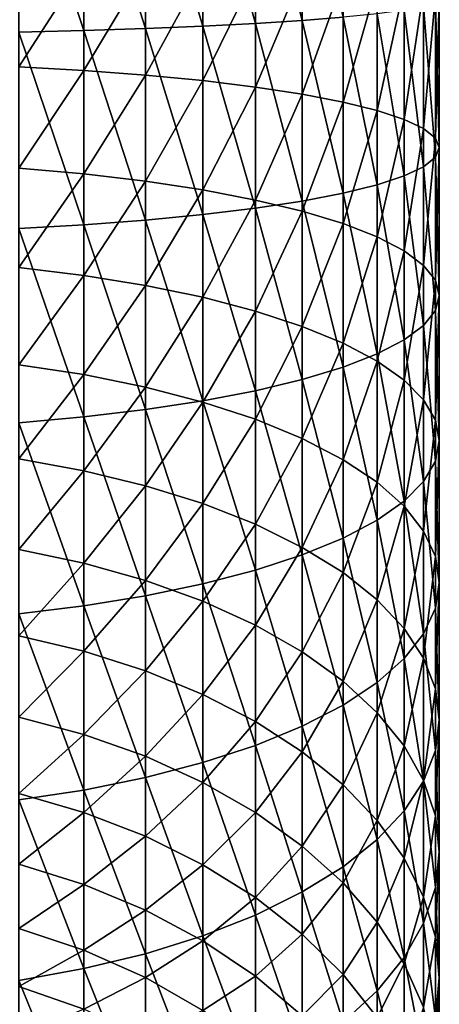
# Model space of a CAD drawing. Header units: metres. Extents: x -109 to 109, y -342 to 116.
# Tile 13 of 213: x 4 to 11, y -308 to -291. Entities that reach past the tile are written whole.
import ezdxf

# ---------------------------------------------------------------- set-up
doc = ezdxf.new("R2010")
doc.units = ezdxf.units.M
doc.layers.add('solid_505140_SW0001', color=7, linetype='CONTINUOUS')

msp = doc.modelspace()

# ---------------------------------------------------------------- linework, layer by layer
at = {"layer": 'solid_505140_SW0001'}
for points in [[(4.772721, -291.343201, 29.457958), (4.772721, -287.92218, 29.517056), (3.63307, -287.911499, 29.988995)], [(3.63307, -291.370178, 29.929245), (4.772721, -291.343201, 29.457958), (3.63307, -287.911499, 29.988995)], [(5.852353, -291.309113, 28.86224), (5.852353, -287.935638, 28.920517), (4.772721, -287.92218, 29.517056)], [(4.772721, -291.343201, 29.457958), (5.852353, -291.309113, 28.86224), (4.772721, -287.92218, 29.517056)], [(6.858388, -291.268341, 28.149586), (6.858388, -287.951782, 28.206879), (5.852353, -287.935638, 28.920517)], [(5.852353, -291.309113, 28.86224), (6.858388, -291.268341, 28.149586), (5.852353, -287.935638, 28.920517)], [(7.778174, -291.221405, 27.328957), (7.778174, -287.970367, 27.385117), (6.858388, -287.951782, 28.206879)], [(6.858388, -291.268341, 28.149586), (7.778174, -291.221405, 27.328957), (6.858388, -287.951782, 28.206879)], [(8.600146, -291.168854, 26.410671), (8.600146, -287.99115, 26.465565), (7.778174, -287.970367, 27.385117)], [(7.778174, -291.221405, 27.328957), (8.600146, -291.168854, 26.410671), (7.778174, -287.970367, 27.385117)], [(8.600146, -291.168854, 26.410671), (9.313966, -291.111389, 25.406279), (8.600146, -287.99115, 26.465565)], [(3.63307, -291.978973, 9.023004), (3.63307, -290.184021, 9.197717), (4.772721, -290.210999, 9.669005)], [(4.772721, -292.043396, 9.490645), (3.63307, -291.978973, 9.023004), (4.772721, -290.210999, 9.669005)], [(4.772721, -292.043396, 9.490645), (4.772721, -290.210999, 9.669005), (5.852353, -290.245087, 10.264722)], [(5.852353, -292.124847, 10.081753), (4.772721, -292.043396, 9.490645), (5.852353, -290.245087, 10.264722)], [(5.852353, -292.124847, 10.081753), (5.852353, -290.245087, 10.264722), (6.858388, -290.285858, 10.977377)], [(6.858388, -292.22226, 10.788894), (5.852353, -292.124847, 10.081753), (6.858388, -290.285858, 10.977377)], [(6.858388, -292.22226, 10.788894), (6.858388, -290.285858, 10.977377), (7.778174, -290.332794, 11.798006)], [(7.778174, -292.334442, 11.603173), (6.858388, -292.22226, 10.788894), (7.778174, -290.332794, 11.798006)], [(7.778174, -292.334442, 11.603173), (7.778174, -290.332794, 11.798006), (8.600146, -290.385345, 12.716291)], [(8.600146, -292.459991, 12.514354), (7.778174, -292.334442, 11.603173), (8.600146, -290.385345, 12.716291)], [(8.600146, -292.459991, 12.514354), (8.600146, -290.385345, 12.716291), (9.313966, -290.44281, 13.720684)], [(9.313966, -292.59729, 13.510974), (8.600146, -292.459991, 12.514354), (9.313966, -290.44281, 13.720684)], [(9.313966, -292.59729, 13.510974), (9.313966, -290.44281, 13.720684), (9.910658, -290.504486, 14.798553)], [(9.910658, -292.744629, 14.580503), (9.313966, -292.59729, 13.510974), (9.910658, -290.504486, 14.798553)], [(9.910658, -292.744629, 14.580503), (9.910658, -290.504486, 14.798553), (10.382716, -290.56958, 15.936343)], [(10.382716, -292.900177, 15.709491), (9.910658, -292.744629, 14.580503), (10.382716, -290.56958, 15.936343)], [(10.382716, -292.900177, 15.709491), (10.382716, -290.56958, 15.936343), (10.724207, -290.637299, 17.119747)], [(10.724207, -293.061951, 16.883738), (10.382716, -292.900177, 15.709491), (10.724207, -290.637299, 17.119747)], [(10.724207, -293.061951, 16.883738), (10.724207, -290.637299, 17.119747), (10.930835, -290.706757, 18.333883)], [(10.930835, -293.227936, 18.08848), (10.724207, -293.061951, 16.883738), (10.930835, -290.706757, 18.333883)], [(10.930835, -293.227936, 18.08848), (10.930835, -290.706757, 18.333883), (11, -290.7771, 19.56348)], [(11, -293.396027, 19.308563), (11, -290.7771, 19.56348), (10.930835, -290.847443, 20.793079)], [(11, -293.396027, 19.308563), (10.930835, -293.227936, 18.08848), (11, -290.7771, 19.56348)], [(10.724207, -293.730103, 21.733389), (10.724207, -290.916931, 22.007215), (10.382716, -290.984619, 23.190619)], [(10.930835, -293.564117, 20.528648), (10.930835, -290.847443, 20.793079), (10.724207, -290.916931, 22.007215)], [(10.724207, -293.730103, 21.733389), (10.930835, -293.564117, 20.528648), (10.724207, -290.916931, 22.007215)], [(10.930835, -293.564117, 20.528648), (11, -293.396027, 19.308563), (10.930835, -290.847443, 20.793079)], [(9.313966, -294.194763, 25.106153), (9.313966, -291.111389, 25.406279), (8.600146, -291.168854, 26.410671)], [(9.910658, -294.047424, 24.036625), (9.910658, -291.049713, 24.328409), (9.313966, -291.111389, 25.406279)], [(9.313966, -294.194763, 25.106153), (9.910658, -294.047424, 24.036625), (9.313966, -291.111389, 25.406279)], [(10.382716, -293.891876, 22.907637), (10.382716, -290.984619, 23.190619), (9.910658, -291.049713, 24.328409)], [(9.910658, -294.047424, 24.036625), (10.382716, -293.891876, 22.907637), (9.910658, -291.049713, 24.328409)], [(10.382716, -293.891876, 22.907637), (10.724207, -293.730103, 21.733389), (10.382716, -290.984619, 23.190619)], [(6.858388, -294.569794, 27.828234), (6.858388, -291.268341, 28.149586), (5.852353, -291.309113, 28.86224)], [(7.778174, -294.457611, 27.013954), (7.778174, -291.221405, 27.328957), (6.858388, -291.268341, 28.149586)], [(6.858388, -294.569794, 27.828234), (7.778174, -294.457611, 27.013954), (6.858388, -291.268341, 28.149586)], [(8.600146, -294.332092, 26.102774), (8.600146, -291.168854, 26.410671), (7.778174, -291.221405, 27.328957)], [(7.778174, -294.457611, 27.013954), (8.600146, -294.332092, 26.102774), (7.778174, -291.221405, 27.328957)], [(8.600146, -294.332092, 26.102774), (9.313966, -294.194763, 25.106153), (8.600146, -291.168854, 26.410671)], [(4.772721, -294.748657, 29.126482), (4.772721, -291.343201, 29.457958), (3.63307, -291.370178, 29.929245)], [(3.63307, -294.81308, 29.594124), (4.772721, -294.748657, 29.126482), (3.63307, -291.370178, 29.929245)], [(5.852353, -294.667236, 28.535374), (5.852353, -291.309113, 28.86224), (4.772721, -291.343201, 29.457958)], [(4.772721, -294.748657, 29.126482), (5.852353, -294.667236, 28.535374), (4.772721, -291.343201, 29.457958)], [(5.852353, -294.667236, 28.535374), (6.858388, -294.569794, 27.828234), (5.852353, -291.309113, 28.86224)], [(3.63307, -293.754303, 8.705836), (3.63307, -291.978973, 9.023004), (4.772721, -292.043396, 9.490645)], [(4.772721, -293.855774, 9.166859), (3.63307, -293.754303, 8.705836), (4.772721, -292.043396, 9.490645)], [(4.772721, -293.855774, 9.166859), (4.772721, -292.043396, 9.490645), (5.852353, -292.124847, 10.081753)], [(5.852353, -293.984039, 9.749599), (4.772721, -293.855774, 9.166859), (5.852353, -292.124847, 10.081753)], [(5.852353, -293.984039, 9.749599), (5.852353, -292.124847, 10.081753), (6.858388, -292.22226, 10.788894)], [(6.858388, -294.137512, 10.446729), (5.852353, -293.984039, 9.749599), (6.858388, -292.22226, 10.788894)], [(6.858388, -294.137512, 10.446729), (6.858388, -292.22226, 10.788894), (7.778174, -292.334442, 11.603173)], [(7.778174, -294.314209, 11.249482), (6.858388, -294.137512, 10.446729), (7.778174, -292.334442, 11.603173)], [(7.778174, -294.314209, 11.249482), (7.778174, -292.334442, 11.603173), (8.600146, -292.459991, 12.514354)], [(8.600146, -294.511932, 12.147764), (7.778174, -294.314209, 11.249482), (8.600146, -292.459991, 12.514354)], [(8.600146, -294.511932, 12.147764), (8.600146, -292.459991, 12.514354), (9.313966, -292.59729, 13.510974)], [(9.313966, -294.72821, 13.130278), (8.600146, -294.511932, 12.147764), (9.313966, -292.59729, 13.510974)], [(9.313966, -294.72821, 13.130278), (9.313966, -292.59729, 13.510974), (9.910658, -292.744629, 14.580503)], [(9.910658, -294.960297, 14.184667), (9.313966, -294.72821, 13.130278), (9.910658, -292.744629, 14.580503)], [(9.910658, -294.960297, 14.184667), (9.910658, -292.744629, 14.580503), (10.382716, -292.900177, 15.709491)], [(10.382716, -295.205292, 15.297672), (9.910658, -294.960297, 14.184667), (10.382716, -292.900177, 15.709491)], [(10.382716, -295.205292, 15.297672), (10.382716, -292.900177, 15.709491), (10.724207, -293.061951, 16.883738)], [(10.724207, -295.460114, 16.455297), (10.382716, -295.205292, 15.297672), (10.724207, -293.061951, 16.883738)], [(10.724207, -295.460114, 16.455297), (10.724207, -293.061951, 16.883738), (10.930835, -293.227936, 18.08848)], [(10.930835, -295.721558, 17.642984), (10.724207, -295.460114, 16.455297), (10.930835, -293.227936, 18.08848)], [(10.930835, -295.721558, 17.642984), (10.930835, -293.227936, 18.08848), (11, -293.396027, 19.308563)], [(11, -295.986328, 18.845798), (11, -293.396027, 19.308563), (10.930835, -293.564117, 20.528648)], [(11, -295.986328, 18.845798), (10.930835, -295.721558, 17.642984), (11, -293.396027, 19.308563)], [(10.930835, -296.251099, 20.048611), (10.930835, -293.564117, 20.528648), (10.724207, -293.730103, 21.733389)], [(10.930835, -296.251099, 20.048611), (11, -295.986328, 18.845798), (10.930835, -293.564117, 20.528648)], [(3.63307, -295.498688, 8.248233), (3.63307, -293.754303, 8.705836), (4.772721, -293.855774, 9.166859)], [(4.772721, -295.636597, 8.699704), (3.63307, -295.498688, 8.248233), (4.772721, -293.855774, 9.166859)], [(4.772721, -295.636597, 8.699704), (4.772721, -293.855774, 9.166859), (5.852353, -293.984039, 9.749599)], [(10.724207, -296.512543, 21.236298), (10.724207, -293.730103, 21.733389), (10.382716, -293.891876, 22.907637)], [(10.724207, -296.512543, 21.236298), (10.930835, -296.251099, 20.048611), (10.724207, -293.730103, 21.733389)], [(5.852353, -295.810883, 9.270371), (4.772721, -295.636597, 8.699704), (5.852353, -293.984039, 9.749599)], [(5.852353, -295.810883, 9.270371), (5.852353, -293.984039, 9.749599), (6.858388, -294.137512, 10.446729)], [(9.910658, -297.01236, 23.506929), (9.910658, -294.047424, 24.036625), (9.313966, -294.194763, 25.106153)], [(10.382716, -296.767365, 22.393925), (10.382716, -293.891876, 22.907637), (9.910658, -294.047424, 24.036625)], [(9.910658, -297.01236, 23.506929), (10.382716, -296.767365, 22.393925), (9.910658, -294.047424, 24.036625)], [(10.382716, -296.767365, 22.393925), (10.724207, -296.512543, 21.236298), (10.382716, -293.891876, 22.907637)], [(6.858388, -296.019379, 9.953059), (5.852353, -295.810883, 9.270371), (6.858388, -294.137512, 10.446729)], [(6.858388, -296.019379, 9.953059), (6.858388, -294.137512, 10.446729), (7.778174, -294.314209, 11.249482)], [(9.313966, -297.244446, 24.561319), (9.313966, -294.194763, 25.106153), (8.600146, -294.332092, 26.102774)], [(9.313966, -297.244446, 24.561319), (9.910658, -297.01236, 23.506929), (9.313966, -294.194763, 25.106153)], [(7.778174, -296.259491, 10.739182), (6.858388, -296.019379, 9.953059), (7.778174, -294.314209, 11.249482)], [(7.778174, -296.259491, 10.739182), (7.778174, -294.314209, 11.249482), (8.600146, -294.511932, 12.147764)], [(8.600146, -297.460724, 25.543831), (8.600146, -294.332092, 26.102774), (7.778174, -294.457611, 27.013954)], [(8.600146, -297.460724, 25.543831), (9.313966, -297.244446, 24.561319), (8.600146, -294.332092, 26.102774)], [(6.858388, -297.835144, 27.244867), (6.858388, -294.569794, 27.828234), (5.852353, -294.667236, 28.535374)], [(7.778174, -297.658447, 26.442114), (7.778174, -294.457611, 27.013954), (6.858388, -294.569794, 27.828234)], [(6.858388, -297.835144, 27.244867), (7.778174, -297.658447, 26.442114), (6.858388, -294.569794, 27.828234)], [(7.778174, -297.658447, 26.442114), (8.600146, -297.460724, 25.543831), (7.778174, -294.457611, 27.013954)], [(8.600146, -296.528168, 11.618855), (7.778174, -296.259491, 10.739182), (8.600146, -294.511932, 12.147764)], [(8.600146, -296.528168, 11.618855), (8.600146, -294.511932, 12.147764), (9.313966, -294.72821, 13.130278)], [(4.772721, -298.116882, 28.524736), (4.772721, -294.748657, 29.126482), (3.63307, -294.81308, 29.594124)], [(5.852353, -297.988617, 27.941998), (5.852353, -294.667236, 28.535374), (4.772721, -294.748657, 29.126482)], [(4.772721, -298.116882, 28.524736), (5.852353, -297.988617, 27.941998), (4.772721, -294.748657, 29.126482)], [(5.852353, -297.988617, 27.941998), (6.858388, -297.835144, 27.244867), (5.852353, -294.667236, 28.535374)], [(9.313966, -296.822021, 12.581013), (8.600146, -296.528168, 11.618855), (9.313966, -294.72821, 13.130278)], [(9.313966, -296.822021, 12.581013), (9.313966, -294.72821, 13.130278), (9.910658, -294.960297, 14.184667)], [(3.63307, -298.218353, 28.98576), (4.772721, -298.116882, 28.524736), (3.63307, -294.81308, 29.594124)], [(9.910658, -297.13739, 13.613559), (9.313966, -296.822021, 12.581013), (9.910658, -294.960297, 14.184667)], [(9.910658, -297.13739, 13.613559), (9.910658, -294.960297, 14.184667), (10.382716, -295.205292, 15.297672)], [(10.382716, -297.470276, 14.703506), (9.910658, -297.13739, 13.613559), (10.382716, -295.205292, 15.297672)], [(10.382716, -297.470276, 14.703506), (10.382716, -295.205292, 15.297672), (10.724207, -295.460114, 16.455297)], [(3.63307, -297.20108, 7.653101), (3.63307, -295.498688, 8.248233), (4.772721, -295.636597, 8.699704)], [(10.724207, -297.816528, 15.837149), (10.382716, -297.470276, 14.703506), (10.724207, -295.460114, 16.455297)], [(10.724207, -297.816528, 15.837149), (10.724207, -295.460114, 16.455297), (10.930835, -295.721558, 17.642984)], [(4.772721, -297.374512, 8.092152), (3.63307, -297.20108, 7.653101), (4.772721, -295.636597, 8.699704)], [(4.772721, -297.374512, 8.092152), (4.772721, -295.636597, 8.699704), (5.852353, -295.810883, 9.270371)], [(10.930835, -298.171753, 17.000231), (10.724207, -297.816528, 15.837149), (10.930835, -295.721558, 17.642984)], [(10.930835, -298.171753, 17.000231), (10.930835, -295.721558, 17.642984), (11, -295.986328, 18.845798)], [(5.852353, -297.593719, 8.647119), (4.772721, -297.374512, 8.092152), (5.852353, -295.810883, 9.270371)], [(5.852353, -297.593719, 8.647119), (5.852353, -295.810883, 9.270371), (6.858388, -296.019379, 9.953059)], [(6.858388, -297.855957, 9.311023), (5.852353, -297.593719, 8.647119), (6.858388, -296.019379, 9.953059)], [(6.858388, -297.855957, 9.311023), (6.858388, -296.019379, 9.953059), (7.778174, -296.259491, 10.739182)], [(11, -298.531525, 18.178125), (11, -295.986328, 18.845798), (10.930835, -296.251099, 20.048611)], [(11, -298.531525, 18.178125), (10.930835, -298.171753, 17.000231), (11, -295.986328, 18.845798)], [(7.778174, -298.157928, 10.075518), (6.858388, -297.855957, 9.311023), (7.778174, -296.259491, 10.739182)], [(7.778174, -298.157928, 10.075518), (7.778174, -296.259491, 10.739182), (8.600146, -296.528168, 11.618855)], [(10.930835, -298.891266, 19.35602), (10.930835, -296.251099, 20.048611), (10.724207, -296.512543, 21.236298)], [(10.930835, -298.891266, 19.35602), (11, -298.531525, 18.178125), (10.930835, -296.251099, 20.048611)], [(8.600146, -298.49585, 10.930987), (7.778174, -298.157928, 10.075518), (8.600146, -296.528168, 11.618855)], [(8.600146, -298.49585, 10.930987), (8.600146, -296.528168, 11.618855), (9.313966, -296.822021, 12.581013)], [(10.724207, -299.246521, 20.519102), (10.724207, -296.512543, 21.236298), (10.382716, -296.767365, 22.393925)], [(10.724207, -299.246521, 20.519102), (10.930835, -298.891266, 19.35602), (10.724207, -296.512543, 21.236298)], [(10.382716, -299.592743, 21.652746), (10.382716, -296.767365, 22.393925), (9.910658, -297.01236, 23.506929)], [(10.382716, -299.592743, 21.652746), (10.724207, -299.246521, 20.519102), (10.382716, -296.767365, 22.393925)], [(9.313966, -298.865417, 11.866673), (8.600146, -298.49585, 10.930987), (9.313966, -296.822021, 12.581013)], [(9.313966, -298.865417, 11.866673), (9.313966, -296.822021, 12.581013), (9.910658, -297.13739, 13.613559)], [(9.910658, -299.925659, 22.742693), (9.910658, -297.01236, 23.506929), (9.313966, -297.244446, 24.561319)], [(9.910658, -299.262054, 12.870811), (9.313966, -298.865417, 11.866673), (9.910658, -297.13739, 13.613559)], [(9.910658, -299.925659, 22.742693), (10.382716, -299.592743, 21.652746), (9.910658, -297.01236, 23.506929)], [(9.910658, -299.262054, 12.870811), (9.910658, -297.13739, 13.613559), (10.382716, -297.470276, 14.703506)], [(3.63307, -298.850677, 6.924226), (3.63307, -297.20108, 7.653101), (4.772721, -297.374512, 8.092152)], [(9.313966, -300.240997, 23.77524), (9.313966, -297.244446, 24.561319), (8.600146, -297.460724, 25.543831)], [(9.313966, -300.240997, 23.77524), (9.910658, -299.925659, 22.742693), (9.313966, -297.244446, 24.561319)], [(4.772721, -299.058502, 7.348063), (3.63307, -298.850677, 6.924226), (4.772721, -297.374512, 8.092152)], [(4.772721, -299.058502, 7.348063), (4.772721, -297.374512, 8.092152), (5.852353, -297.593719, 8.647119)], [(8.600146, -300.534882, 24.737398), (8.600146, -297.460724, 25.543831), (7.778174, -297.658447, 26.442114)], [(8.600146, -300.534882, 24.737398), (9.313966, -300.240997, 23.77524), (8.600146, -297.460724, 25.543831)], [(10.382716, -299.680725, 13.930771), (9.910658, -299.262054, 12.870811), (10.382716, -297.470276, 14.703506)], [(10.382716, -299.680725, 13.930771), (10.382716, -297.470276, 14.703506), (10.724207, -297.816528, 15.837149)], [(5.852353, -299.321228, 7.883801), (4.772721, -299.058502, 7.348063), (5.852353, -297.593719, 8.647119)], [(5.852353, -299.321228, 7.883801), (5.852353, -297.593719, 8.647119), (6.858388, -297.855957, 9.311023)], [(7.778174, -300.803558, 25.617069), (7.778174, -297.658447, 26.442114), (6.858388, -297.835144, 27.244867)], [(7.778174, -300.803558, 25.617069), (8.600146, -300.534882, 24.737398), (7.778174, -297.658447, 26.442114)], [(6.858388, -301.04364, 26.403193), (6.858388, -297.835144, 27.244867), (5.852353, -297.988617, 27.941998)], [(6.858388, -301.04364, 26.403193), (7.778174, -300.803558, 25.617069), (6.858388, -297.835144, 27.244867)], [(10.724207, -300.11618, 15.033223), (10.382716, -299.680725, 13.930771), (10.724207, -297.816528, 15.837149)], [(10.724207, -300.11618, 15.033223), (10.724207, -297.816528, 15.837149), (10.930835, -298.171753, 17.000231)], [(5.852353, -301.252167, 27.08588), (5.852353, -297.988617, 27.941998), (4.772721, -298.116882, 28.524736)], [(6.858388, -299.635529, 8.524702), (5.852353, -299.321228, 7.883801), (6.858388, -297.855957, 9.311023)], [(5.852353, -301.252167, 27.08588), (6.858388, -301.04364, 26.403193), (5.852353, -297.988617, 27.941998)], [(6.858388, -299.635529, 8.524702), (6.858388, -297.855957, 9.311023), (7.778174, -298.157928, 10.075518)], [(4.772721, -301.426453, 27.656548), (4.772721, -298.116882, 28.524736), (3.63307, -298.218353, 28.98576)], [(4.772721, -301.426453, 27.656548), (5.852353, -301.252167, 27.08588), (4.772721, -298.116882, 28.524736)], [(7.778174, -299.997467, 9.262708), (6.858388, -299.635529, 8.524702), (7.778174, -298.157928, 10.075518)], [(7.778174, -299.997467, 9.262708), (7.778174, -298.157928, 10.075518), (8.600146, -298.49585, 10.930987)], [(10.930835, -300.562958, 16.164305), (10.724207, -300.11618, 15.033223), (10.930835, -298.171753, 17.000231)], [(10.930835, -300.562958, 16.164305), (10.930835, -298.171753, 17.000231), (11, -298.531525, 18.178125)], [(3.63307, -301.564331, 28.108019), (4.772721, -301.426453, 27.656548), (3.63307, -298.218353, 28.98576)], [(8.600146, -300.402466, 10.088535), (7.778174, -299.997467, 9.262708), (8.600146, -298.49585, 10.930987)], [(8.600146, -300.402466, 10.088535), (8.600146, -298.49585, 10.930987), (9.313966, -298.865417, 11.866673)], [(11, -301.015411, 17.309793), (11, -298.531525, 18.178125), (10.930835, -298.891266, 19.35602)], [(11, -301.015411, 17.309793), (10.930835, -300.562958, 16.164305), (11, -298.531525, 18.178125)], [(3.63307, -300.43692, 6.066242), (3.63307, -298.850677, 6.924226), (4.772721, -299.058502, 7.348063)], [(9.313966, -300.845428, 10.991801), (8.600146, -300.402466, 10.088535), (9.313966, -298.865417, 11.866673)], [(9.313966, -300.845428, 10.991801), (9.313966, -298.865417, 11.866673), (9.910658, -299.262054, 12.870811)], [(4.772721, -300.677887, 6.472171), (3.63307, -300.43692, 6.066242), (4.772721, -299.058502, 7.348063)], [(4.772721, -300.677887, 6.472171), (4.772721, -299.058502, 7.348063), (5.852353, -299.321228, 7.883801)], [(10.930835, -301.467896, 18.45528), (10.930835, -298.891266, 19.35602), (10.724207, -299.246521, 20.519102)], [(10.930835, -301.467896, 18.45528), (11, -301.015411, 17.309793), (10.930835, -298.891266, 19.35602)], [(5.852353, -300.982452, 6.985273), (4.772721, -300.677887, 6.472171), (5.852353, -299.321228, 7.883801)], [(5.852353, -300.982452, 6.985273), (5.852353, -299.321228, 7.883801), (6.858388, -299.635529, 8.524702)], [(9.910658, -301.32077, 11.961145), (9.313966, -300.845428, 10.991801), (9.910658, -299.262054, 12.870811)], [(9.910658, -301.32077, 11.961145), (9.910658, -299.262054, 12.870811), (10.382716, -299.680725, 13.930771)], [(10.724207, -301.914642, 19.586363), (10.724207, -299.246521, 20.519102), (10.382716, -299.592743, 21.652746)], [(10.724207, -301.914642, 19.586363), (10.930835, -301.467896, 18.45528), (10.724207, -299.246521, 20.519102)], [(6.858388, -301.346832, 7.599096), (5.852353, -300.982452, 6.985273), (6.858388, -299.635529, 8.524702)], [(6.858388, -301.346832, 7.599096), (6.858388, -299.635529, 8.524702), (7.778174, -299.997467, 9.262708)], [(10.382716, -302.350128, 20.688816), (10.382716, -299.592743, 21.652746), (9.910658, -299.925659, 22.742693)], [(10.382716, -301.822571, 12.984378), (9.910658, -301.32077, 11.961145), (10.382716, -299.680725, 13.930771)], [(10.382716, -302.350128, 20.688816), (10.724207, -301.914642, 19.586363), (10.382716, -299.592743, 21.652746)], [(10.382716, -301.822571, 12.984378), (10.382716, -299.680725, 13.930771), (10.724207, -300.11618, 15.033223)], [(9.910658, -302.768799, 21.748775), (9.910658, -299.925659, 22.742693), (9.313966, -300.240997, 23.77524)], [(9.910658, -302.768799, 21.748775), (10.382716, -302.350128, 20.688816), (9.910658, -299.925659, 22.742693)], [(7.778174, -301.766388, 8.30592), (6.858388, -301.346832, 7.599096), (7.778174, -299.997467, 9.262708)], [(7.778174, -301.766388, 8.30592), (7.778174, -299.997467, 9.262708), (8.600146, -300.402466, 10.088535)], [(9.313966, -303.165405, 22.752913), (9.313966, -300.240997, 23.77524), (8.600146, -300.534882, 24.737398)], [(9.313966, -303.165405, 22.752913), (9.910658, -302.768799, 21.748775), (9.313966, -300.240997, 23.77524)], [(10.724207, -302.344482, 14.048632), (10.382716, -301.822571, 12.984378), (10.724207, -300.11618, 15.033223)], [(10.724207, -302.344482, 14.048632), (10.724207, -300.11618, 15.033223), (10.930835, -300.562958, 16.164305)], [(3.63307, -301.949768, 5.084603), (3.63307, -300.43692, 6.066242), (4.772721, -300.677887, 6.472171)], [(8.600146, -302.23587, 9.096855), (7.778174, -301.766388, 8.30592), (8.600146, -300.402466, 10.088535)], [(8.600146, -302.23587, 9.096855), (8.600146, -300.402466, 10.088535), (9.313966, -300.845428, 10.991801)], [(8.600146, -303.535004, 23.688599), (8.600146, -300.534882, 24.737398), (7.778174, -300.803558, 25.617069)], [(8.600146, -303.535004, 23.688599), (9.313966, -303.165405, 22.752913), (8.600146, -300.534882, 24.737398)], [(10.930835, -302.879974, 15.140523), (10.724207, -302.344482, 14.048632), (10.930835, -300.562958, 16.164305)], [(10.930835, -302.879974, 15.140523), (10.930835, -300.562958, 16.164305), (11, -301.015411, 17.309793)], [(4.772721, -302.222321, 5.470044), (3.63307, -301.949768, 5.084603), (4.772721, -300.677887, 6.472171)], [(4.772721, -302.222321, 5.470044), (4.772721, -300.677887, 6.472171), (5.852353, -300.982452, 6.985273)], [(7.778174, -303.872925, 24.544069), (7.778174, -300.803558, 25.617069), (6.858388, -301.04364, 26.403193)], [(7.778174, -303.872925, 24.544069), (8.600146, -303.535004, 23.688599), (7.778174, -300.803558, 25.617069)], [(9.313966, -302.74942, 9.961958), (8.600146, -302.23587, 9.096855), (9.313966, -300.845428, 10.991801)], [(9.313966, -302.74942, 9.961958), (9.313966, -300.845428, 10.991801), (9.910658, -301.32077, 11.961145)], [(5.852353, -302.566803, 5.957248), (4.772721, -302.222321, 5.470044), (5.852353, -300.982452, 6.985273)], [(5.852353, -302.566803, 5.957248), (5.852353, -300.982452, 6.985273), (6.858388, -301.346832, 7.599096)], [(6.858388, -304.174896, 25.308563), (6.858388, -301.04364, 26.403193), (5.852353, -301.252167, 27.08588)], [(6.858388, -304.174896, 25.308563), (7.778174, -303.872925, 24.544069), (6.858388, -301.04364, 26.403193)], [(11, -303.422241, 16.246321), (11, -301.015411, 17.309793), (10.930835, -301.467896, 18.45528)], [(11, -303.422241, 16.246321), (10.930835, -302.879974, 15.140523), (11, -301.015411, 17.309793)], [(5.852353, -304.437134, 25.972467), (5.852353, -301.252167, 27.08588), (4.772721, -301.426453, 27.656548)], [(5.852353, -304.437134, 25.972467), (6.858388, -304.174896, 25.308563), (5.852353, -301.252167, 27.08588)], [(4.772721, -304.656342, 26.527435), (4.772721, -301.426453, 27.656548), (3.63307, -301.564331, 28.108019)], [(4.772721, -304.656342, 26.527435), (5.852353, -304.437134, 25.972467), (4.772721, -301.426453, 27.656548)], [(6.858388, -302.978912, 6.54009), (5.852353, -302.566803, 5.957248), (6.858388, -301.346832, 7.599096)], [(6.858388, -302.978912, 6.54009), (6.858388, -301.346832, 7.599096), (7.778174, -301.766388, 8.30592)], [(9.910658, -303.300507, 10.890347), (9.313966, -302.74942, 9.961958), (9.910658, -301.32077, 11.961145)], [(9.910658, -303.300507, 10.890347), (9.910658, -301.32077, 11.961145), (10.382716, -301.822571, 12.984378)], [(10.930835, -303.964539, 17.352118), (10.930835, -301.467896, 18.45528), (10.724207, -301.914642, 19.586363)], [(10.930835, -303.964539, 17.352118), (11, -303.422241, 16.246321), (10.930835, -301.467896, 18.45528)], [(3.63307, -304.829742, 26.966484), (4.772721, -304.656342, 26.527435), (3.63307, -301.564331, 28.108019)], [(7.778174, -303.453461, 7.211238), (6.858388, -302.978912, 6.54009), (7.778174, -301.766388, 8.30592)], [(7.778174, -303.453461, 7.211238), (7.778174, -301.766388, 8.30592), (8.600146, -302.23587, 9.096855)], [(10.382716, -303.882233, 11.870346), (9.910658, -303.300507, 10.890347), (10.382716, -301.822571, 12.984378)], [(10.382716, -303.882233, 11.870346), (10.382716, -301.822571, 12.984378), (10.724207, -302.344482, 14.048632)], [(3.63307, -303.379608, 3.98555), (3.63307, -301.949768, 5.084603), (4.772721, -302.222321, 5.470044)], [(10.724207, -304.5, 18.444008), (10.724207, -301.914642, 19.586363), (10.382716, -302.350128, 20.688816)], [(10.724207, -304.5, 18.444008), (10.930835, -303.964539, 17.352118), (10.724207, -301.914642, 19.586363)], [(4.772721, -303.681976, 4.348052), (3.63307, -303.379608, 3.98555), (4.772721, -302.222321, 5.470044)], [(4.772721, -303.681976, 4.348052), (4.772721, -302.222321, 5.470044), (5.852353, -302.566803, 5.957248)], [(8.600146, -303.984467, 7.962253), (7.778174, -303.453461, 7.211238), (8.600146, -302.23587, 9.096855)], [(8.600146, -303.984467, 7.962253), (8.600146, -302.23587, 9.096855), (9.313966, -302.74942, 9.961958)], [(10.382716, -305.021912, 19.508261), (10.382716, -302.350128, 20.688816), (9.910658, -302.768799, 21.748775)], [(10.724207, -304.487274, 12.889634), (10.382716, -303.882233, 11.870346), (10.724207, -302.344482, 14.048632)], [(10.382716, -305.021912, 19.508261), (10.724207, -304.5, 18.444008), (10.382716, -302.350128, 20.688816)], [(10.724207, -304.487274, 12.889634), (10.724207, -302.344482, 14.048632), (10.930835, -302.879974, 15.140523)], [(5.852353, -304.064209, 4.806262), (4.772721, -303.681976, 4.348052), (5.852353, -302.566803, 5.957248)], [(5.852353, -304.064209, 4.806262), (5.852353, -302.566803, 5.957248), (6.858388, -302.978912, 6.54009)], [(9.313966, -304.565308, 8.78369), (8.600146, -303.984467, 7.962253), (9.313966, -302.74942, 9.961958)], [(9.313966, -304.565308, 8.78369), (9.313966, -302.74942, 9.961958), (9.910658, -303.300507, 10.890347)], [(9.910658, -305.523712, 20.531494), (9.910658, -302.768799, 21.748775), (9.313966, -303.165405, 22.752913)], [(9.910658, -305.523712, 20.531494), (10.382716, -305.021912, 19.508261), (9.910658, -302.768799, 21.748775)], [(6.858388, -304.521423, 5.354415), (5.852353, -304.064209, 4.806262), (6.858388, -302.978912, 6.54009)], [(6.858388, -304.521423, 5.354415), (6.858388, -302.978912, 6.54009), (7.778174, -303.453461, 7.211238)], [(10.930835, -305.108032, 13.935391), (10.724207, -304.487274, 12.889634), (10.930835, -302.879974, 15.140523)], [(10.930835, -305.108032, 13.935391), (10.930835, -302.879974, 15.140523), (11, -303.422241, 16.246321)], [(9.313966, -305.999084, 21.500839), (9.313966, -303.165405, 22.752913), (8.600146, -303.535004, 23.688599)], [(9.313966, -305.999084, 21.500839), (9.910658, -305.523712, 20.531494), (9.313966, -303.165405, 22.752913)], [(9.910658, -305.188599, 9.665221), (9.313966, -304.565308, 8.78369), (9.910658, -303.300507, 10.890347)], [(9.910658, -305.188599, 9.665221), (9.910658, -303.300507, 10.890347), (10.382716, -303.882233, 11.870346)], [(3.63307, -304.717346, 2.776072), (3.63307, -303.379608, 3.98555), (4.772721, -303.681976, 4.348052)], [(7.778174, -305.047943, 5.985621), (6.858388, -304.521423, 5.354415), (7.778174, -303.453461, 7.211238)], [(7.778174, -305.047943, 5.985621), (7.778174, -303.453461, 7.211238), (8.600146, -303.984467, 7.962253)], [(8.600146, -306.442047, 22.404104), (8.600146, -303.535004, 23.688599), (7.778174, -303.872925, 24.544069)], [(8.600146, -306.442047, 22.404104), (9.313966, -305.999084, 21.500839), (8.600146, -303.535004, 23.688599)], [(11, -305.736694, 14.994468), (11, -303.422241, 16.246321), (10.930835, -303.964539, 17.352118)], [(11, -305.736694, 14.994468), (10.930835, -305.108032, 13.935391), (11, -303.422241, 16.246321)], [(4.772721, -305.047638, 3.11333), (3.63307, -304.717346, 2.776072), (4.772721, -303.681976, 4.348052)], [(4.772721, -305.047638, 3.11333), (4.772721, -303.681976, 4.348052), (5.852353, -304.064209, 4.806262)], [(7.778174, -306.847046, 23.229933), (7.778174, -303.872925, 24.544069), (6.858388, -304.174896, 25.308563)], [(7.778174, -306.847046, 23.229933), (8.600146, -306.442047, 22.404104), (7.778174, -303.872925, 24.544069)], [(10.382716, -305.846558, 10.595757), (9.910658, -305.188599, 9.665221), (10.382716, -303.882233, 11.870346)], [(10.382716, -305.846558, 10.595757), (10.382716, -303.882233, 11.870346), (10.724207, -304.487274, 12.889634)], [(5.852353, -305.465118, 3.539631), (4.772721, -305.047638, 3.11333), (5.852353, -304.064209, 4.806262)], [(5.852353, -305.465118, 3.539631), (5.852353, -304.064209, 4.806262), (6.858388, -304.521423, 5.354415)], [(8.600146, -305.637115, 6.691941), (7.778174, -305.047943, 5.985621), (8.600146, -303.984467, 7.962253)], [(8.600146, -305.637115, 6.691941), (8.600146, -303.984467, 7.962253), (9.313966, -304.565308, 8.78369)], [(10.930835, -306.365356, 16.053543), (10.930835, -303.964539, 17.352118), (10.724207, -304.5, 18.444008)], [(10.930835, -306.365356, 16.053543), (11, -305.736694, 14.994468), (10.930835, -303.964539, 17.352118)], [(6.858388, -307.208954, 23.967937), (6.858388, -304.174896, 25.308563), (5.852353, -304.437134, 25.972467)], [(6.858388, -307.208954, 23.967937), (7.778174, -306.847046, 23.229933), (6.858388, -304.174896, 25.308563)], [(5.852353, -307.523254, 24.608839), (5.852353, -304.437134, 25.972467), (4.772721, -304.656342, 26.527435)], [(5.852353, -307.523254, 24.608839), (6.858388, -307.208954, 23.967937), (5.852353, -304.437134, 25.972467)], [(6.858388, -305.9646, 4.049613), (5.852353, -305.465118, 3.539631), (6.858388, -304.521423, 5.354415)], [(6.858388, -305.9646, 4.049613), (6.858388, -304.521423, 5.354415), (7.778174, -305.047943, 5.985621)], [(9.313966, -306.281525, 7.464492), (8.600146, -305.637115, 6.691941), (9.313966, -304.565308, 8.78369)], [(9.313966, -306.281525, 7.464492), (9.313966, -304.565308, 8.78369), (9.910658, -305.188599, 9.665221)], [(10.724207, -306.530884, 11.5636), (10.382716, -305.846558, 10.595757), (10.724207, -304.487274, 12.889634)], [(10.724207, -306.986115, 17.0993), (10.724207, -304.5, 18.444008), (10.382716, -305.021912, 19.508261)], [(10.724207, -306.530884, 11.5636), (10.724207, -304.487274, 12.889634), (10.930835, -305.108032, 13.935391)], [(10.724207, -306.986115, 17.0993), (10.930835, -306.365356, 16.053543), (10.724207, -304.5, 18.444008)], [(4.772721, -307.78598, 25.144577), (4.772721, -304.656342, 26.527435), (3.63307, -304.829742, 26.966484)], [(3.63307, -305.954437, 1.463858), (3.63307, -304.717346, 2.776072), (4.772721, -305.047638, 3.11333)], [(4.772721, -307.78598, 25.144577), (5.852353, -307.523254, 24.608839), (4.772721, -304.656342, 26.527435)], [(3.63307, -307.993835, 25.568413), (4.772721, -307.78598, 25.144577), (3.63307, -304.829742, 26.966484)], [(4.772721, -306.310547, 1.773728), (3.63307, -305.954437, 1.463858), (4.772721, -305.047638, 3.11333)], [(4.772721, -306.310547, 1.773728), (4.772721, -305.047638, 3.11333), (5.852353, -305.465118, 3.539631)], [(7.778174, -306.539734, 4.636863), (6.858388, -305.9646, 4.049613), (7.778174, -305.047943, 5.985621)], [(7.778174, -306.539734, 4.636863), (7.778174, -305.047943, 5.985621), (8.600146, -305.637115, 6.691941)], [(10.382716, -307.591156, 18.118589), (10.382716, -305.021912, 19.508261), (9.910658, -305.523712, 20.531494)], [(10.382716, -307.591156, 18.118589), (10.724207, -306.986115, 17.0993), (10.382716, -305.021912, 19.508261)], [(9.910658, -306.973083, 8.293559), (9.313966, -306.281525, 7.464492), (9.910658, -305.188599, 9.665221)], [(9.910658, -306.973083, 8.293559), (9.910658, -305.188599, 9.665221), (10.382716, -305.846558, 10.595757)], [(10.930835, -307.233002, 12.556575), (10.724207, -306.530884, 11.5636), (10.930835, -305.108032, 13.935391)], [(10.930835, -307.233002, 12.556575), (10.930835, -305.108032, 13.935391), (11, -305.736694, 14.994468)], [(5.852353, -306.760712, 2.16541), (4.772721, -306.310547, 1.773728), (5.852353, -305.465118, 3.539631)], [(5.852353, -306.760712, 2.16541), (5.852353, -305.465118, 3.539631), (6.858388, -305.9646, 4.049613)], [(9.910658, -308.172882, 19.098589), (9.910658, -305.523712, 20.531494), (9.313966, -305.999084, 21.500839)], [(9.910658, -308.172882, 19.098589), (10.382716, -307.591156, 18.118589), (9.910658, -305.523712, 20.531494)], [(8.600146, -307.183289, 5.293996), (7.778174, -306.539734, 4.636863), (8.600146, -305.637115, 6.691941)], [(8.600146, -307.183289, 5.293996), (8.600146, -305.637115, 6.691941), (9.313966, -306.281525, 7.464492)], [(11, -307.944031, 13.562196), (11, -305.736694, 14.994468), (10.930835, -306.365356, 16.053543)], [(11, -307.944031, 13.562196), (10.930835, -307.233002, 12.556575), (11, -305.736694, 14.994468)], [(3.63307, -307.083069, 0.057251), (3.63307, -305.954437, 1.463858), (4.772721, -306.310547, 1.773728)], [(6.858388, -307.299194, 2.633977), (5.852353, -306.760712, 2.16541), (6.858388, -305.9646, 4.049613)], [(6.858388, -307.299194, 2.633977), (6.858388, -305.9646, 4.049613), (7.778174, -306.539734, 4.636863)], [(10.382716, -307.703094, 9.168716), (9.910658, -306.973083, 8.293559), (10.382716, -305.846558, 10.595757)], [(10.382716, -307.703094, 9.168716), (10.382716, -305.846558, 10.595757), (10.724207, -306.530884, 11.5636)], [(9.313966, -308.723969, 20.026978), (9.313966, -305.999084, 21.500839), (8.600146, -306.442047, 22.404104)], [(9.313966, -308.723969, 20.026978), (9.910658, -308.172882, 19.098589), (9.313966, -305.999084, 21.500839)], [(4.772721, -307.462738, 0.337763), (3.63307, -307.083069, 0.057251), (4.772721, -306.310547, 1.773728)], [(4.772721, -307.462738, 0.337763), (4.772721, -306.310547, 1.773728), (5.852353, -306.760712, 2.16541)], [(9.313966, -307.887207, 6.012749), (8.600146, -307.183289, 5.293996), (9.313966, -306.281525, 7.464492)], [(9.313966, -307.887207, 6.012749), (9.313966, -306.281525, 7.464492), (9.910658, -306.973083, 8.293559)], [(8.600146, -309.237488, 20.89208), (8.600146, -306.442047, 22.404104), (7.778174, -306.847046, 23.229933)], [(8.600146, -309.237488, 20.89208), (9.313966, -308.723969, 20.026978), (8.600146, -306.442047, 22.404104)], [(10.930835, -308.65509, 14.567818), (10.930835, -306.365356, 16.053543), (10.724207, -306.986115, 17.0993)], [(10.930835, -308.65509, 14.567818), (11, -307.944031, 13.562196), (10.930835, -306.365356, 16.053543)], [(7.778174, -307.919281, 3.173538), (6.858388, -307.299194, 2.633977), (7.778174, -306.539734, 4.636863)], [(7.778174, -307.919281, 3.173538), (7.778174, -306.539734, 4.636863), (8.600146, -307.183289, 5.293996)], [(10.724207, -308.462372, 10.078959), (10.382716, -307.703094, 9.168716), (10.724207, -306.530884, 11.5636)], [(10.724207, -308.462372, 10.078959), (10.724207, -306.530884, 11.5636), (10.930835, -307.233002, 12.556575)], [(5.852353, -307.942657, 0.692335), (4.772721, -307.462738, 0.337763), (5.852353, -306.760712, 2.16541)], [(5.852353, -307.942657, 0.692335), (5.852353, -306.760712, 2.16541), (6.858388, -307.299194, 2.633977)], [(7.778174, -309.707001, 21.683016), (7.778174, -306.847046, 23.229933), (6.858388, -307.208954, 23.967937)], [(7.778174, -309.707001, 21.683016), (8.600146, -309.237488, 20.89208), (7.778174, -306.847046, 23.229933)], [(9.910658, -308.642609, 6.784081), (9.313966, -307.887207, 6.012749), (9.910658, -306.973083, 8.293559)], [(9.910658, -308.642609, 6.784081), (9.910658, -306.973083, 8.293559), (10.382716, -307.703094, 9.168716)], [(10.724207, -309.357178, 15.560793), (10.724207, -306.986115, 17.0993), (10.382716, -307.591156, 18.118589)], [(10.724207, -309.357178, 15.560793), (10.930835, -308.65509, 14.567818), (10.724207, -306.986115, 17.0993)], [(3.63307, -308.096039, -1.434806), (3.63307, -307.083069, 0.057251), (4.772721, -307.462738, 0.337763)], [(6.858388, -310.126556, 22.389839), (6.858388, -307.208954, 23.967937), (5.852353, -307.523254, 24.608839)], [(6.858388, -308.516785, 1.116509), (5.852353, -307.942657, 0.692335), (6.858388, -307.299194, 2.633977)], [(6.858388, -310.126556, 22.389839), (7.778174, -309.707001, 21.683016), (6.858388, -307.208954, 23.967937)], [(6.858388, -308.516785, 1.116509), (6.858388, -307.299194, 2.633977), (7.778174, -307.919281, 3.173538)], [(8.600146, -308.613159, 3.777307), (7.778174, -307.919281, 3.173538), (8.600146, -307.183289, 5.293996)], [(8.600146, -308.613159, 3.777307), (8.600146, -307.183289, 5.293996), (9.313966, -307.887207, 6.012749)], [(10.930835, -309.241333, 11.012838), (10.724207, -308.462372, 10.078959), (10.930835, -307.233002, 12.556575)], [(10.930835, -309.241333, 11.012838), (10.930835, -307.233002, 12.556575), (11, -307.944031, 13.562196)], [(4.772721, -308.496857, -1.185436), (3.63307, -308.096039, -1.434806), (4.772721, -307.462738, 0.337763)], [(4.772721, -308.496857, -1.185436), (4.772721, -307.462738, 0.337763), (5.852353, -307.942657, 0.692335)], [(5.852353, -310.490936, 23.003662), (5.852353, -307.523254, 24.608839), (4.772721, -307.78598, 25.144577)], [(5.852353, -310.490936, 23.003662), (6.858388, -310.126556, 22.389839), (5.852353, -307.523254, 24.608839)], [(10.382716, -310.041534, 16.528635), (10.382716, -307.591156, 18.118589), (9.910658, -308.172882, 19.098589)], [(10.382716, -310.041534, 16.528635), (10.724207, -309.357178, 15.560793), (10.382716, -307.591156, 18.118589)], [(4.772721, -310.795502, 23.516764), (4.772721, -307.78598, 25.144577), (3.63307, -307.993835, 25.568413)], [(4.772721, -310.795502, 23.516764), (5.852353, -310.490936, 23.003662), (4.772721, -307.78598, 25.144577)], [(10.382716, -309.440033, 7.598295), (9.910658, -308.642609, 6.784081), (10.382716, -307.703094, 9.168716)], [(10.382716, -309.440033, 7.598295), (10.382716, -307.703094, 9.168716), (10.724207, -308.462372, 10.078959)], [(3.63307, -311.036469, 23.922693), (4.772721, -310.795502, 23.516764), (3.63307, -307.993835, 25.568413)], [(5.852353, -309.00351, -0.870227), (4.772721, -308.496857, -1.185436), (5.852353, -307.942657, 0.692335)], [(5.852353, -309.00351, -0.870227), (5.852353, -307.942657, 0.692335), (6.858388, -308.516785, 1.116509)], [(7.778174, -309.177887, 1.60495), (6.858388, -308.516785, 1.116509), (7.778174, -307.919281, 3.173538)], [(7.778174, -309.177887, 1.60495), (7.778174, -307.919281, 3.173538), (8.600146, -308.613159, 3.777307)], [(9.313966, -309.372131, 4.437691), (8.600146, -308.613159, 3.777307), (9.313966, -307.887207, 6.012749)], [(9.313966, -309.372131, 4.437691), (9.313966, -307.887207, 6.012749), (9.910658, -308.642609, 6.784081)], [(11, -310.030243, 11.958611), (11, -307.944031, 13.562196), (10.930835, -308.65509, 14.567818)], [(11, -310.030243, 11.958611), (10.930835, -309.241333, 11.012838), (11, -307.944031, 13.562196)], [(3.63307, -308.986908, -3.002827), (3.63307, -308.096039, -1.434806), (4.772721, -308.496857, -1.185436)], [(9.910658, -310.699493, 17.459171), (9.910658, -308.172882, 19.098589), (9.313966, -308.723969, 20.026978)], [(9.910658, -310.699493, 17.459171), (10.382716, -310.041534, 16.528635), (9.910658, -308.172882, 19.098589)]]:
    msp.add_3dface(points, dxfattribs=at)

doc.saveas('drawing.dxf')
